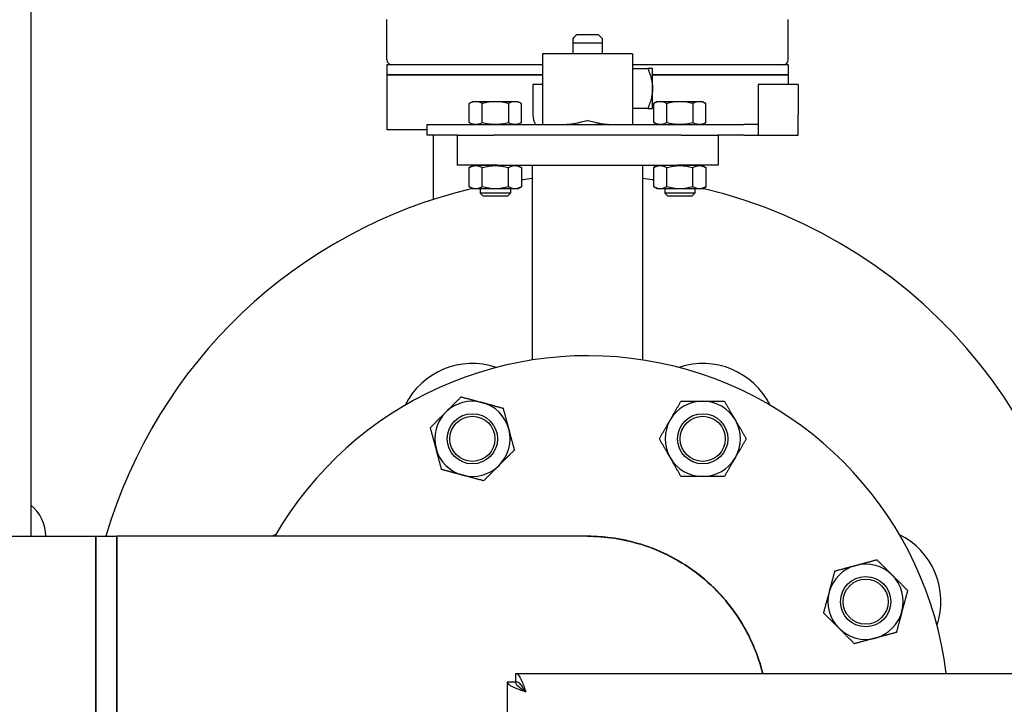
# Model space of a CAD drawing. Header units: inches. Extents: x 4 to 540, y 12 to 340.
# Tile 27 of 122: x 97 to 109, y 129 to 137. Entities that reach past the tile are written whole.
import ezdxf

# ---------------------------------------------------------------- set-up
doc = ezdxf.new("R2010")
doc.units = ezdxf.units.IN
doc.header["$LTSCALE"] = 16
doc.header["$MEASUREMENT"] = 0
doc.layers.get('0').update_dxf_attribs({"lineweight": 25})
doc.layers.get('DEFPOINTS').update_dxf_attribs({"lineweight": 25})
doc.layers.add('DIMEN', color=7, linetype='Continuous', lineweight=25)
doc.styles.get("Standard").update_dxf_attribs({"font": 'arial.ttf'})
doc.dimstyles.new('DEFAULT-ANSI', dxfattribs={"dimscale": 16, "dimtxt": 0.125, "dimasz": 0.1875, "dimexe": 0.125, "dimexo": 0.0625, "dimgap": 0.031496, "dimtad": 0, "dimtih": 1, "dimtoh": 1, "dimrnd": 1e-08, "dimzin": 4, "dimdsep": 46, "dimtxsty": 'Standard', "dimblk": 'Filled-1', "dimcen": 0.09, "dimdle": 0.393701, "dimclrd": 256, "dimclre": 256, "dimclrt": 256, "dimadec": 0, "dimazin": 1, "dimtfac": 1.504, "dimtofl": 0, "dimtmove": 0, "dimatfit": 3, "dimldrblk": 'Filled-1', "dimfxl": 1, "dimtolj": 1, "dimtzin": 4, "dimlwd": 25, "dimlwe": 25, "dimarcsym": 0})
doc.dimstyles.new('DEFAULT-ANSI$7', dxfattribs={"dimscale": 16, "dimtxt": 0.125, "dimasz": 0.125, "dimexe": 0.125, "dimexo": 0.0625, "dimgap": 0.031496, "dimtad": 0, "dimtih": 1, "dimtoh": 1, "dimrnd": 1e-08, "dimzin": 4, "dimdsep": 46, "dimtxsty": 'Standard', "dimblk": 'Filled-1', "dimcen": 0.09, "dimdle": 0.393701, "dimclrd": 256, "dimclre": 256, "dimclrt": 256, "dimadec": 0, "dimazin": 1, "dimtfac": 1.504, "dimtofl": 0, "dimtmove": 0, "dimatfit": 3, "dimldrblk": 'Filled-1', "dimfxl": 1, "dimtolj": 1, "dimtzin": 4, "dimlwd": 25, "dimlwe": 25, "dimarcsym": 0})

# ---------------------------------------------------------------- blocks, each defined once
blk = doc.blocks.new('Filled-1')
at = {"color": 0}
for p, q in [((0, 0), (-1, 0.25)), ((-1, 0.25), (-1, -0.25)), ((-1, 0), (0, 0)), ((-1, -0.25), (0, 0))]:
    blk.add_line(p, q, dxfattribs=at)
at = {"color": 0, "flags": 128}
blk.add_lwpolyline([(-1, -0.25), (0, 0), (-1, 0.25), (-1, -0.25)], dxfattribs=at)
at = {"color": 0}
blk.add_solid([(-1, -0.25), (0, 0), (-1, 0.25), (-1, -0.25)], dxfattribs=at)
blk = doc.blocks.new('*D18')
at = {"layer": 'DEFPOINTS', "color": 0, "linetype": 'Continuous'}
for p in [(87.376, 151.641), (152.07, 151.641), (130.653, 102.719)]:
    blk.add_point(p, dxfattribs=at)
at = {"layer": 'DIMEN', "linetype": 'Continuous', "lineweight": 25}
for p, q in [((88.376, 151.641), (154.07, 151.641)), ((152.07, 148.641), (152.07, 128.705)), ((152.07, 105.719), (152.07, 125.655)), ((131.653, 102.719), (154.07, 102.719))]:
    blk.add_line(p, q, dxfattribs=at)
at = {"layer": 'DIMEN', "linetype": 'Continuous', "lineweight": 25, "xscale": 3, "yscale": 3, "zscale": 3}
for p, rotation in [((152.07, 151.641), 90), ((152.07, 102.719), 270)]:
    blk.add_blockref('Filled-1', p, dxfattribs=dict(at, rotation=rotation))
at = {"layer": 'DIMEN', "linetype": 'Continuous', "lineweight": 25, "insert": (148.666, 128.201), "char_height": 2, "attachment_point": 1}
blk.add_mtext('\\A1;48.92', dxfattribs=at)

msp = doc.modelspace()

# ---------------------------------------------------------------- linework, layer by layer
for p, q in [((96.717, 139.826), (96.717, 130.951)), ((101.153, 136.889), (101.153, 137.389)), ((106.153, 136.889), (106.153, 137.389)), ((103.468, 137.102), (103.838, 137.102)), ((103.468, 137.102), (103.468, 136.961)), ((103.838, 136.961), (103.838, 137.102)), ((104.213, 136.961), (103.093, 136.961)), ((103.093, 136.961), (103.093, 136.081)), ((104.213, 136.961), (104.213, 136.081)), ((103.093, 136.826), (101.153, 136.826)), ((101.153, 136.826), (101.153, 136.701)), ((106.153, 136.826), (104.213, 136.826)), ((104.213, 136.781), (104.403, 136.781)), ((106.153, 136.826), (106.153, 136.701)), ((101.153, 136.701), (103.093, 136.701)), ((101.153, 136.701), (101.153, 136.014)), ((103.093, 136.701), (101.153, 136.701)), ((104.433, 136.701), (104.433, 136.701)), ((104.433, 136.701), (104.433, 136.701)), ((104.463, 136.701), (106.153, 136.701)), ((106.153, 136.701), (104.463, 136.701)), ((106.153, 136.701), (106.153, 136.581)), ((103.093, 136.581), (102.973, 136.581)), ((102.973, 136.581), (102.973, 136.201)), ((105.778, 136.581), (105.778, 136.201)), ((106.278, 136.581), (105.778, 136.581)), ((106.278, 136.581), (106.278, 136.201)), ((102.222, 136.371), (102.179, 136.346)), ((102.179, 136.106), (102.179, 136.346)), ((102.222, 136.371), (102.26, 136.371)), ((102.26, 136.371), (102.504, 136.371)), ((102.341, 136.106), (102.341, 136.346)), ((102.504, 136.371), (102.747, 136.371)), ((102.666, 136.346), (102.666, 136.106)), ((102.747, 136.371), (102.785, 136.371)), ((102.785, 136.371), (102.829, 136.346)), ((102.829, 136.106), (102.829, 136.346)), ((104.52, 136.371), (104.477, 136.346)), ((104.477, 136.106), (104.477, 136.346)), ((104.52, 136.371), (104.558, 136.371)), ((104.558, 136.371), (104.802, 136.371)), ((104.639, 136.106), (104.639, 136.346)), ((104.802, 136.371), (105.046, 136.371)), ((104.964, 136.346), (104.964, 136.106)), ((105.046, 136.371), (105.083, 136.371)), ((105.083, 136.371), (105.127, 136.346)), ((105.127, 136.106), (105.127, 136.346)), ((104.403, 136.281), (104.213, 136.281)), ((105.778, 136.201), (105.778, 135.955)), ((106.278, 135.951), (106.278, 136.201)), ((101.653, 136.081), (105.6, 136.081)), ((101.653, 135.951), (101.653, 136.081)), ((102.222, 136.081), (102.179, 136.106)), ((102.785, 136.081), (102.829, 136.106)), ((104.52, 136.081), (104.477, 136.106)), ((105.083, 136.081), (105.127, 136.106)), ((105.773, 136.081), (105.6, 136.081)), ((105.773, 136.082), (105.773, 136.081)), ((101.653, 136.014), (101.153, 136.014)), ((102.03, 135.951), (101.653, 135.951)), ((101.734, 135.149), (101.734, 135.951)), ((102.028, 135.951), (102.028, 135.576)), ((102.03, 135.951), (102.484, 135.951)), ((104.821, 135.951), (102.484, 135.951)), ((104.821, 135.951), (105.276, 135.951)), ((105.6, 135.951), (105.276, 135.951)), ((105.278, 135.951), (105.278, 135.576)), ((105.6, 135.951), (105.765, 135.951)), ((105.765, 135.951), (106.278, 135.951)), ((102.528, 135.576), (102.028, 135.576)), ((102.222, 135.571), (102.179, 135.546)), ((102.213, 135.576), (102.213, 135.566)), ((102.26, 135.571), (102.222, 135.571)), ((102.504, 135.571), (102.26, 135.571)), ((102.316, 135.576), (102.316, 135.571)), ((102.747, 135.571), (102.504, 135.571)), ((102.528, 135.576), (104.778, 135.576)), ((102.691, 135.576), (102.691, 135.571)), ((102.785, 135.571), (102.747, 135.571)), ((102.785, 135.571), (102.829, 135.546)), ((102.965, 133.148), (102.965, 135.576)), ((104.34, 133.148), (104.34, 135.576)), ((104.52, 135.571), (104.477, 135.546)), ((104.558, 135.571), (104.52, 135.571)), ((104.802, 135.571), (104.558, 135.571)), ((104.614, 135.576), (104.614, 135.571)), ((105.278, 135.576), (104.778, 135.576)), ((105.046, 135.571), (104.802, 135.571)), ((104.989, 135.576), (104.989, 135.571)), ((105.083, 135.571), (105.046, 135.571)), ((105.083, 135.571), (105.127, 135.546)), ((105.093, 135.576), (105.093, 135.566)), ((102.179, 135.306), (102.179, 135.546)), ((102.341, 135.306), (102.341, 135.546)), ((102.666, 135.306), (102.666, 135.546)), ((102.829, 135.546), (102.829, 135.306)), ((104.477, 135.306), (104.477, 135.546)), ((104.639, 135.306), (104.639, 135.546)), ((104.964, 135.306), (104.964, 135.546)), ((105.127, 135.546), (105.127, 135.306)), ((102.222, 135.281), (102.179, 135.306)), ((102.785, 135.281), (102.829, 135.306)), ((104.52, 135.281), (104.477, 135.306)), ((105.083, 135.281), (105.127, 135.306)), ((102.04, 135.239), (102.03, 135.237)), ((102.213, 135.286), (102.213, 135.283)), ((102.26, 135.281), (102.222, 135.281)), ((102.504, 135.281), (102.26, 135.281)), ((102.316, 135.281), (102.316, 135.228)), ((102.353, 135.191), (102.316, 135.228)), ((102.691, 135.228), (102.316, 135.228)), ((102.654, 135.191), (102.353, 135.191)), ((102.747, 135.281), (102.504, 135.281)), ((102.654, 135.191), (102.691, 135.228)), ((102.691, 135.281), (102.691, 135.228)), ((102.785, 135.281), (102.747, 135.281)), ((104.558, 135.281), (104.52, 135.281)), ((104.802, 135.281), (104.558, 135.281)), ((104.614, 135.281), (104.614, 135.228)), ((104.652, 135.191), (104.614, 135.228)), ((104.989, 135.228), (104.614, 135.228)), ((104.952, 135.191), (104.652, 135.191)), ((105.046, 135.281), (104.802, 135.281)), ((104.952, 135.191), (104.989, 135.228)), ((104.989, 135.281), (104.989, 135.228)), ((105.083, 135.281), (105.046, 135.281)), ((105.093, 135.286), (105.093, 135.283)), ((105.275, 135.237), (105.266, 135.239)), ((100.532, 134.616), (100.523, 134.611)), ((106.782, 134.611), (106.773, 134.616)), ((99.237, 133.624), (99.23, 133.617)), ((108.076, 133.617), (108.069, 133.624)), ((98.243, 132.33), (98.238, 132.322)), ((95.155, 130.951), (97.528, 130.951)), ((97.528, 130.951), (97.528, 126.451)), ((97.528, 128.701), (97.528, 130.951)), ((97.528, 130.951), (97.787, 130.951)), ((103.651, 130.951), (97.787, 130.951)), ((102.758, 129.139), (102.758, 129.243)), ((102.758, 129.243), (124.547, 129.243)), ((102.653, 129.138), (102.653, 115.139)), ((102.653, 129.138), (102.757, 129.138))]:
    msp.add_line(p, q)
for centre, radius in [((102.218, 132.166), 0.313), ((102.218, 132.166), 0.281), ((105.088, 132.166), 0.313), ((105.088, 132.166), 0.281), ((107.117, 130.136), 0.313), ((107.117, 130.136), 0.281)]:
    msp.add_circle(centre, radius)
for centre, radius, start, end in [((101.215, 136.889), 0.0625, 180, 270), ((106.09, 136.889), 0.0625, 270, 0), ((103.223, 136.201), 0.25, 180, 208.6854), ((103.653, 129.201), 6.25, 103.2789, 163.7398), ((102.061, 135.121), 0.12, 105, 105.384), ((102.071, 135.123), 0.12, 104.616, 105), ((103.619, 129.345), 6.102, 103.2017, 103.2018), ((103.669, 129.271), 6.178, 76.7982, 76.7983), ((103.653, 129.201), 6.25, 0.3859, 76.7211), ((105.234, 135.123), 0.12, 75, 75.384), ((105.244, 135.121), 0.12, 74.616, 75), ((100.583, 134.507), 0.12, 120, 120.384), ((100.592, 134.512), 0.12, 119.616, 120), ((106.713, 134.512), 0.12, 60, 60.384), ((106.722, 134.507), 0.12, 59.616, 60), ((99.315, 133.532), 0.12, 135, 135.384), ((99.322, 133.539), 0.12, 134.616, 135), ((107.984, 133.539), 0.12, 45, 45.384), ((107.991, 133.532), 0.12, 44.616, 45), ((103.653, 128.701), 4.5, 6.919, 150), ((102.218, 132.166), 0.938, 71.5254, 153.4746), ((105.088, 132.166), 0.938, 26.5254, 108.4746), ((102.218, 132.166), 0.469, 75, 135), ((102.218, 132.166), 0.469, 15, 75), ((105.088, 132.166), 0.469, 90, 150), ((105.088, 132.166), 0.469, 30, 90), ((102.218, 132.166), 0.469, 135, 195), ((105.088, 132.166), 0.469, 150, 210), ((105.088, 132.166), 0.469, 330, 30), ((98.342, 132.262), 0.12, 150, 150.384), ((98.347, 132.27), 0.12, 149.616, 150), ((102.218, 132.166), 0.469, 315, 15), ((102.218, 132.166), 0.469, 195, 255), ((105.088, 132.166), 0.469, 210, 270), ((105.088, 132.166), 0.469, 270, 330), ((102.218, 132.166), 0.469, 255, 315), ((96.403, 130.951), 0.5, 0, 51.0126), ((100.188, 130.136), 0.937, 116.5254, 119.6265), ((103.653, 128.701), 2.25, 13.9416, 90.019), ((107.117, 130.136), 0.938, 341.5254, 63.4746), ((107.117, 130.136), 0.469, 105, 165), ((107.117, 130.136), 0.469, 45, 105), ((107.117, 130.136), 0.469, 345, 45), ((107.117, 130.136), 0.469, 165, 225), ((107.117, 130.136), 0.469, 285, 345), ((107.117, 130.136), 0.469, 225, 285)]:
    msp.add_arc(centre, radius, start, end)
for points in [[(103.518, 137.201), (103.503, 137.186), (103.486, 137.17), (103.468, 137.151)], [(103.838, 137.151), (103.819, 137.17), (103.802, 137.186), (103.788, 137.201)], [(105.778, 136.09), (105.778, 136.086), (105.776, 136.083), (105.773, 136.082)], [(102.653, 129.138), (102.653, 129.128), (102.658, 129.119), (102.667, 129.11)]]:
    msp.add_open_spline(points, degree=3)
for points, knots in [([(103.468, 137.151), (103.468, 137.145), (103.468, 137.137), (103.468, 137.121), (103.468, 137.112), (103.468, 137.102)], [0, 0, 0, 0, 0.001296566, 0.001296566, 0.002593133, 0.002593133, 0.002593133, 0.002593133]), ([(103.788, 137.201), (103.775, 137.201), (103.756, 137.201), (103.708, 137.201), (103.681, 137.201), (103.625, 137.201), (103.597, 137.201), (103.55, 137.201), (103.53, 137.201), (103.518, 137.201)], [0, 0, 0, 0, 0.25, 0.25, 0.5, 0.5, 0.75, 0.75, 1, 1, 1, 1]), ([(103.838, 137.102), (103.838, 137.112), (103.838, 137.121), (103.838, 137.137), (103.838, 137.145), (103.838, 137.151)], [0, 0, 0, 0, 0.001296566, 0.001296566, 0.002593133, 0.002593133, 0.002593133, 0.002593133]), ([(104.403, 136.781), (104.408, 136.768), (104.413, 136.756), (104.42, 136.737), (104.422, 136.731), (104.425, 136.723), (104.427, 136.718), (104.429, 136.713), (104.429, 136.711), (104.43, 136.709), (104.43, 136.709), (104.434, 136.697), (104.437, 136.686), (104.442, 136.671), (104.443, 136.666), (104.445, 136.658), (104.446, 136.654), (104.447, 136.65), (104.448, 136.648), (104.448, 136.646), (104.453, 136.625), (104.457, 136.606), (104.462, 136.568), (104.463, 136.55), (104.463, 136.531)], [0, 0, 0, 0, 0.125, 0.125, 0.1875, 0.1875, 0.21875, 0.234375, 0.242188, 0.242188, 0.25, 0.25, 0.375, 0.375, 0.4375, 0.4375, 0.46875, 0.484375, 0.484375, 0.5, 0.5, 0.75, 0.75, 1, 1, 1, 1]), ([(104.463, 136.781), (104.463, 136.781), (104.462, 136.781), (104.458, 136.781), (104.456, 136.781), (104.454, 136.781), (104.453, 136.781), (104.451, 136.781), (104.45, 136.781), (104.449, 136.781), (104.449, 136.781), (104.449, 136.781), (104.449, 136.781), (104.443, 136.781), (104.437, 136.781), (104.422, 136.781), (104.413, 136.781), (104.403, 136.781)], [0, 0, 0, 0, 0.25, 0.25, 0.375, 0.375, 0.4375, 0.4375, 0.46875, 0.484375, 0.492188, 0.492188, 0.5, 0.5, 0.75, 0.75, 1, 1, 1, 1]), ([(104.463, 136.531), (104.463, 136.564), (104.463, 136.596), (104.463, 136.657), (104.463, 136.685), (104.463, 136.731), (104.463, 136.749), (104.463, 136.775), (104.463, 136.781), (104.463, 136.781)], [0, 0, 0, 0, 0.25, 0.25, 0.5, 0.5, 0.75, 0.75, 1, 1, 1, 1]), ([(104.463, 136.531), (104.463, 136.512), (104.462, 136.494), (104.458, 136.465), (104.456, 136.456), (104.454, 136.441), (104.453, 136.437), (104.451, 136.429), (104.45, 136.426), (104.449, 136.421), (104.449, 136.42), (104.449, 136.418), (104.449, 136.418), (104.443, 136.396), (104.437, 136.375), (104.422, 136.329), (104.413, 136.306), (104.403, 136.281)], [0, 0, 0, 0, 0.25, 0.25, 0.375, 0.375, 0.4375, 0.4375, 0.46875, 0.484375, 0.492187, 0.492187, 0.5, 0.5, 0.75, 0.75, 1, 1, 1, 1]), ([(104.463, 136.281), (104.463, 136.281), (104.463, 136.288), (104.463, 136.313), (104.463, 136.331), (104.463, 136.377), (104.463, 136.405), (104.463, 136.466), (104.463, 136.498), (104.463, 136.531)], [0, 0, 0, 0, 0.25, 0.25, 0.5, 0.5, 0.75, 0.75, 1, 1, 1, 1]), ([(102.179, 136.346), (102.192, 136.354), (102.205, 136.36), (102.232, 136.369), (102.246, 136.371), (102.26, 136.371)], [0, 0, 0, 0, 0.002088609, 0.002088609, 0.004177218, 0.004177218, 0.004177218, 0.004177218]), ([(102.26, 136.371), (102.274, 136.371), (102.287, 136.369), (102.315, 136.36), (102.328, 136.354), (102.341, 136.346)], [0, 0, 0, 0, 0.002088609, 0.002088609, 0.004177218, 0.004177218, 0.004177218, 0.004177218]), ([(102.341, 136.346), (102.368, 136.354), (102.394, 136.36), (102.449, 136.369), (102.476, 136.371), (102.504, 136.371)], [0, 0, 0, 0, 0.002088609, 0.002088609, 0.004177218, 0.004177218, 0.004177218, 0.004177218]), ([(102.504, 136.371), (102.531, 136.371), (102.559, 136.369), (102.613, 136.36), (102.64, 136.354), (102.666, 136.346)], [0, 0, 0, 0, 0.002088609, 0.002088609, 0.004177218, 0.004177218, 0.004177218, 0.004177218]), ([(102.666, 136.346), (102.679, 136.354), (102.693, 136.36), (102.72, 136.369), (102.734, 136.371), (102.747, 136.371)], [0, 0, 0, 0, 0.002088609, 0.002088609, 0.004177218, 0.004177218, 0.004177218, 0.004177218]), ([(102.747, 136.371), (102.761, 136.371), (102.775, 136.369), (102.802, 136.36), (102.815, 136.354), (102.829, 136.346)], [0, 0, 0, 0, 0.002088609, 0.002088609, 0.004177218, 0.004177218, 0.004177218, 0.004177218]), ([(104.477, 136.346), (104.49, 136.354), (104.503, 136.36), (104.53, 136.369), (104.544, 136.371), (104.558, 136.371)], [0, 0, 0, 0, 0.002088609, 0.002088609, 0.004177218, 0.004177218, 0.004177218, 0.004177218]), ([(104.558, 136.371), (104.572, 136.371), (104.586, 136.369), (104.613, 136.36), (104.626, 136.354), (104.639, 136.346)], [0, 0, 0, 0, 0.002088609, 0.002088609, 0.004177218, 0.004177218, 0.004177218, 0.004177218]), ([(104.639, 136.346), (104.666, 136.354), (104.693, 136.36), (104.747, 136.369), (104.774, 136.371), (104.802, 136.371)], [0, 0, 0, 0, 0.002088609, 0.002088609, 0.004177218, 0.004177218, 0.004177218, 0.004177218]), ([(104.802, 136.371), (104.83, 136.371), (104.857, 136.369), (104.911, 136.36), (104.938, 136.354), (104.964, 136.346)], [0, 0, 0, 0, 0.002088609, 0.002088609, 0.004177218, 0.004177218, 0.004177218, 0.004177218]), ([(104.964, 136.346), (104.978, 136.354), (104.991, 136.36), (105.018, 136.369), (105.032, 136.371), (105.046, 136.371)], [0, 0, 0, 0, 0.002088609, 0.002088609, 0.004177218, 0.004177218, 0.004177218, 0.004177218]), ([(105.046, 136.371), (105.059, 136.371), (105.073, 136.369), (105.1, 136.36), (105.114, 136.354), (105.127, 136.346)], [0, 0, 0, 0, 0.002088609, 0.002088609, 0.004177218, 0.004177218, 0.004177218, 0.004177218]), ([(104.403, 136.281), (104.408, 136.281), (104.413, 136.281), (104.42, 136.281), (104.422, 136.281), (104.425, 136.281), (104.427, 136.281), (104.429, 136.281), (104.429, 136.281), (104.43, 136.281), (104.43, 136.281), (104.434, 136.281), (104.437, 136.281), (104.442, 136.281), (104.443, 136.281), (104.445, 136.281), (104.446, 136.281), (104.447, 136.281), (104.448, 136.281), (104.448, 136.281), (104.453, 136.281), (104.457, 136.281), (104.462, 136.281), (104.463, 136.281), (104.463, 136.281)], [0, 0, 0, 0, 0.125, 0.125, 0.1875, 0.1875, 0.21875, 0.234375, 0.242188, 0.242188, 0.25, 0.25, 0.375, 0.375, 0.4375, 0.4375, 0.46875, 0.484375, 0.484375, 0.5, 0.5, 0.75, 0.75, 1, 1, 1, 1]), ([(102.26, 136.081), (102.246, 136.081), (102.232, 136.083), (102.205, 136.092), (102.192, 136.099), (102.179, 136.106)], [0, 0, 0, 0, 0.002088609, 0.002088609, 0.004177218, 0.004177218, 0.004177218, 0.004177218]), ([(102.341, 136.106), (102.328, 136.099), (102.315, 136.092), (102.287, 136.083), (102.274, 136.081), (102.26, 136.081)], [0, 0, 0, 0, 0.002088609, 0.002088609, 0.004177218, 0.004177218, 0.004177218, 0.004177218]), ([(102.504, 136.081), (102.476, 136.081), (102.449, 136.083), (102.394, 136.092), (102.368, 136.099), (102.341, 136.106)], [0, 0, 0, 0, 0.002088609, 0.002088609, 0.004177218, 0.004177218, 0.004177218, 0.004177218]), ([(102.666, 136.106), (102.64, 136.099), (102.613, 136.092), (102.559, 136.083), (102.531, 136.081), (102.504, 136.081)], [0, 0, 0, 0, 0.002088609, 0.002088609, 0.004177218, 0.004177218, 0.004177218, 0.004177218]), ([(102.747, 136.081), (102.734, 136.081), (102.72, 136.083), (102.693, 136.092), (102.679, 136.099), (102.666, 136.106)], [0, 0, 0, 0, 0.002088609, 0.002088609, 0.004177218, 0.004177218, 0.004177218, 0.004177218]), ([(102.829, 136.106), (102.815, 136.099), (102.802, 136.092), (102.775, 136.083), (102.761, 136.081), (102.747, 136.081)], [0, 0, 0, 0, 0.002088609, 0.002088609, 0.004177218, 0.004177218, 0.004177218, 0.004177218]), ([(103.653, 136.131), (103.623, 136.123), (103.597, 136.116), (103.564, 136.108), (103.554, 136.106), (103.541, 136.102), (103.537, 136.101), (103.531, 136.1), (103.528, 136.099), (103.525, 136.099), (103.523, 136.098), (103.522, 136.098), (103.522, 136.098), (103.522, 136.098), (103.522, 136.098), (103.522, 136.098), (103.495, 136.092), (103.471, 136.088), (103.428, 136.082), (103.409, 136.081), (103.393, 136.081)], [0, 0, 0, 0, 0.25, 0.25, 0.375, 0.375, 0.4375, 0.4375, 0.46875, 0.484375, 0.492188, 0.496094, 0.498047, 0.499023, 0.499023, 0.5, 0.5, 0.75, 0.75, 1, 1, 1, 1]), ([(103.913, 136.081), (103.896, 136.081), (103.878, 136.082), (103.846, 136.086), (103.834, 136.088), (103.816, 136.092), (103.81, 136.093), (103.8, 136.095), (103.796, 136.096), (103.79, 136.097), (103.787, 136.097), (103.786, 136.098), (103.785, 136.098), (103.784, 136.098), (103.784, 136.098), (103.784, 136.098), (103.77, 136.101), (103.752, 136.105), (103.708, 136.116), (103.683, 136.123), (103.653, 136.131)], [0, 0, 0, 0, 0.25, 0.25, 0.375, 0.375, 0.4375, 0.4375, 0.46875, 0.484375, 0.492187, 0.496094, 0.498047, 0.499023, 0.499023, 0.5, 0.5, 0.75, 0.75, 1, 1, 1, 1]), ([(104.558, 136.081), (104.544, 136.081), (104.53, 136.083), (104.503, 136.092), (104.49, 136.099), (104.477, 136.106)], [0, 0, 0, 0, 0.002088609, 0.002088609, 0.004177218, 0.004177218, 0.004177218, 0.004177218]), ([(104.639, 136.106), (104.626, 136.099), (104.613, 136.092), (104.586, 136.083), (104.572, 136.081), (104.558, 136.081)], [0, 0, 0, 0, 0.002088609, 0.002088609, 0.004177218, 0.004177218, 0.004177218, 0.004177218]), ([(104.802, 136.081), (104.774, 136.081), (104.747, 136.083), (104.693, 136.092), (104.666, 136.099), (104.639, 136.106)], [0, 0, 0, 0, 0.002088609, 0.002088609, 0.004177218, 0.004177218, 0.004177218, 0.004177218]), ([(104.964, 136.106), (104.938, 136.099), (104.911, 136.092), (104.857, 136.083), (104.83, 136.081), (104.802, 136.081)], [0, 0, 0, 0, 0.002088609, 0.002088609, 0.004177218, 0.004177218, 0.004177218, 0.004177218]), ([(105.046, 136.081), (105.032, 136.081), (105.018, 136.083), (104.991, 136.092), (104.978, 136.099), (104.964, 136.106)], [0, 0, 0, 0, 0.002088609, 0.002088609, 0.004177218, 0.004177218, 0.004177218, 0.004177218]), ([(105.127, 136.106), (105.114, 136.099), (105.1, 136.092), (105.073, 136.083), (105.059, 136.081), (105.046, 136.081)], [0, 0, 0, 0, 0.002088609, 0.002088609, 0.004177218, 0.004177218, 0.004177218, 0.004177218]), ([(105.765, 135.951), (105.769, 135.951), (105.772, 135.951), (105.777, 135.953), (105.778, 135.954), (105.778, 135.955)], [0, 0, 0, 0, 0.000616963, 0.000616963, 0.001233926, 0.001233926, 0.001233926, 0.001233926]), ([(102.179, 135.546), (102.192, 135.554), (102.205, 135.56), (102.232, 135.569), (102.246, 135.571), (102.26, 135.571)], [0, 0, 0, 0, 0.002088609, 0.002088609, 0.004177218, 0.004177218, 0.004177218, 0.004177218]), ([(102.26, 135.571), (102.274, 135.571), (102.287, 135.569), (102.315, 135.56), (102.328, 135.554), (102.341, 135.546)], [0, 0, 0, 0, 0.002088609, 0.002088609, 0.004177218, 0.004177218, 0.004177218, 0.004177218]), ([(102.341, 135.546), (102.368, 135.554), (102.394, 135.56), (102.449, 135.569), (102.476, 135.571), (102.504, 135.571)], [0, 0, 0, 0, 0.002088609, 0.002088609, 0.004177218, 0.004177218, 0.004177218, 0.004177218]), ([(102.504, 135.571), (102.531, 135.571), (102.559, 135.569), (102.613, 135.56), (102.64, 135.554), (102.666, 135.546)], [0, 0, 0, 0, 0.002088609, 0.002088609, 0.004177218, 0.004177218, 0.004177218, 0.004177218]), ([(102.666, 135.546), (102.679, 135.554), (102.693, 135.56), (102.72, 135.569), (102.734, 135.571), (102.747, 135.571)], [0, 0, 0, 0, 0.002088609, 0.002088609, 0.004177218, 0.004177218, 0.004177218, 0.004177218]), ([(102.747, 135.571), (102.761, 135.571), (102.775, 135.569), (102.802, 135.56), (102.815, 135.554), (102.829, 135.546)], [0, 0, 0, 0, 0.002088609, 0.002088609, 0.004177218, 0.004177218, 0.004177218, 0.004177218]), ([(104.477, 135.546), (104.49, 135.554), (104.503, 135.56), (104.53, 135.569), (104.544, 135.571), (104.558, 135.571)], [0, 0, 0, 0, 0.002088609, 0.002088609, 0.004177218, 0.004177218, 0.004177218, 0.004177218]), ([(104.558, 135.571), (104.572, 135.571), (104.586, 135.569), (104.613, 135.56), (104.626, 135.554), (104.639, 135.546)], [0, 0, 0, 0, 0.002088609, 0.002088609, 0.004177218, 0.004177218, 0.004177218, 0.004177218]), ([(104.639, 135.546), (104.666, 135.554), (104.693, 135.56), (104.747, 135.569), (104.774, 135.571), (104.802, 135.571)], [0, 0, 0, 0, 0.002088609, 0.002088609, 0.004177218, 0.004177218, 0.004177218, 0.004177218]), ([(104.802, 135.571), (104.83, 135.571), (104.857, 135.569), (104.911, 135.56), (104.938, 135.554), (104.964, 135.546)], [0, 0, 0, 0, 0.002088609, 0.002088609, 0.004177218, 0.004177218, 0.004177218, 0.004177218]), ([(104.964, 135.546), (104.978, 135.554), (104.991, 135.56), (105.018, 135.569), (105.032, 135.571), (105.046, 135.571)], [0, 0, 0, 0, 0.002088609, 0.002088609, 0.004177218, 0.004177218, 0.004177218, 0.004177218]), ([(105.046, 135.571), (105.059, 135.571), (105.073, 135.569), (105.1, 135.56), (105.114, 135.554), (105.127, 135.546)], [0, 0, 0, 0, 0.002088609, 0.002088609, 0.004177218, 0.004177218, 0.004177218, 0.004177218]), ([(102.26, 135.281), (102.246, 135.281), (102.232, 135.283), (102.205, 135.292), (102.192, 135.299), (102.179, 135.306)], [0, 0, 0, 0, 0.002088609, 0.002088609, 0.004177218, 0.004177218, 0.004177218, 0.004177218]), ([(102.341, 135.306), (102.328, 135.299), (102.315, 135.292), (102.287, 135.283), (102.274, 135.281), (102.26, 135.281)], [0, 0, 0, 0, 0.002088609, 0.002088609, 0.004177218, 0.004177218, 0.004177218, 0.004177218]), ([(102.504, 135.281), (102.476, 135.281), (102.449, 135.283), (102.394, 135.292), (102.368, 135.299), (102.341, 135.306)], [0, 0, 0, 0, 0.002088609, 0.002088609, 0.004177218, 0.004177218, 0.004177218, 0.004177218]), ([(102.666, 135.306), (102.64, 135.299), (102.613, 135.292), (102.559, 135.283), (102.531, 135.281), (102.504, 135.281)], [0, 0, 0, 0, 0.002088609, 0.002088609, 0.004177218, 0.004177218, 0.004177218, 0.004177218]), ([(102.747, 135.281), (102.734, 135.281), (102.72, 135.283), (102.693, 135.292), (102.679, 135.299), (102.666, 135.306)], [0, 0, 0, 0, 0.002088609, 0.002088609, 0.004177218, 0.004177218, 0.004177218, 0.004177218]), ([(102.829, 135.306), (102.815, 135.299), (102.802, 135.292), (102.775, 135.283), (102.761, 135.281), (102.747, 135.281)], [0, 0, 0, 0, 0.002088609, 0.002088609, 0.004177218, 0.004177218, 0.004177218, 0.004177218]), ([(102.829, 135.396), (102.835, 135.397), (102.842, 135.398), (102.886, 135.404), (102.925, 135.409), (102.965, 135.413)], [25.5289124, 25.5289124, 25.5289124, 25.5289124, 25.5880795, 25.5880795, 25.9182611, 25.9182611, 25.9182611, 25.9182611]), ([(104.34, 135.413), (104.38, 135.409), (104.419, 135.404), (104.463, 135.398), (104.47, 135.397), (104.477, 135.396)], [7.2769508, 7.2769508, 7.2769508, 7.2769508, 7.6071324, 7.6071324, 7.6662995, 7.6662995, 7.6662995, 7.6662995]), ([(104.558, 135.281), (104.544, 135.281), (104.53, 135.283), (104.503, 135.292), (104.49, 135.299), (104.477, 135.306)], [0, 0, 0, 0, 0.002088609, 0.002088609, 0.004177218, 0.004177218, 0.004177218, 0.004177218]), ([(104.639, 135.306), (104.626, 135.299), (104.613, 135.292), (104.586, 135.283), (104.572, 135.281), (104.558, 135.281)], [0, 0, 0, 0, 0.002088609, 0.002088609, 0.004177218, 0.004177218, 0.004177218, 0.004177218]), ([(104.802, 135.281), (104.774, 135.281), (104.747, 135.283), (104.693, 135.292), (104.666, 135.299), (104.639, 135.306)], [0, 0, 0, 0, 0.002088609, 0.002088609, 0.004177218, 0.004177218, 0.004177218, 0.004177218]), ([(104.964, 135.306), (104.938, 135.299), (104.911, 135.292), (104.857, 135.283), (104.83, 135.281), (104.802, 135.281)], [0, 0, 0, 0, 0.002088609, 0.002088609, 0.004177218, 0.004177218, 0.004177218, 0.004177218]), ([(105.046, 135.281), (105.032, 135.281), (105.018, 135.283), (104.991, 135.292), (104.978, 135.299), (104.964, 135.306)], [0, 0, 0, 0, 0.002088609, 0.002088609, 0.004177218, 0.004177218, 0.004177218, 0.004177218]), ([(105.127, 135.306), (105.114, 135.299), (105.1, 135.292), (105.073, 135.283), (105.059, 135.281), (105.046, 135.281)], [0, 0, 0, 0, 0.002088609, 0.002088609, 0.004177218, 0.004177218, 0.004177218, 0.004177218]), ([(97.787, 126.451), (97.787, 126.451), (97.787, 126.461), (97.788, 126.529), (97.788, 126.639), (97.789, 126.958), (97.789, 127.163), (97.789, 127.648), (97.789, 127.929), (97.79, 128.496), (97.79, 128.781), (97.789, 129.34), (97.789, 129.614), (97.789, 130.096), (97.789, 130.307), (97.788, 130.643), (97.788, 130.771), (97.787, 130.917), (97.787, 130.951), (97.787, 130.951)], [-32.97731, -32.97731, -32.97731, -32.97731, -32.130762, -32.130762, -30.014553, -30.014553, -27.96705, -27.96705, -25.860951, -25.860951, -23.902752, -23.902752, -21.898851, -21.898851, -19.964957, -19.964957, -18.06363, -18.06363, -16.492963, -16.492963, -16.492963, -16.492963]), ([(97.787, 130.951), (97.787, 130.951), (97.787, 130.917), (97.788, 130.771), (97.788, 130.643), (97.789, 130.307), (97.789, 130.096), (97.789, 129.614), (97.789, 129.34), (97.79, 128.781), (97.79, 128.496), (97.789, 127.929), (97.789, 127.648), (97.789, 127.163), (97.789, 126.958), (97.788, 126.639), (97.788, 126.529), (97.787, 126.461), (97.787, 126.451), (97.787, 126.451)], [16.492963, 16.492963, 16.492963, 16.492963, 18.06363, 18.06363, 19.964957, 19.964957, 21.898851, 21.898851, 23.902752, 23.902752, 25.860951, 25.860951, 27.96705, 27.96705, 30.014553, 30.014553, 32.130762, 32.130762, 32.97731, 32.97731, 32.97731, 32.97731]), ([(103.651, 130.951), (103.876, 130.951), (104.1, 130.917), (104.574, 130.771), (104.819, 130.643), (105.252, 130.307), (105.438, 130.096), (105.695, 129.668), (105.781, 129.46), (105.835, 129.243)], [-16.484347, -16.484347, -16.484347, -16.484347, -14.91368, -14.91368, -13.012353, -13.012353, -11.078459, -11.078459, -9.517258, -9.517258, -9.517258, -9.517258]), ([(105.835, 129.243), (105.781, 129.46), (105.695, 129.668), (105.438, 130.096), (105.252, 130.307), (104.819, 130.643), (104.574, 130.771), (104.1, 130.917), (103.876, 130.951), (103.651, 130.951)], [9.517258, 9.517258, 9.517258, 9.517258, 11.078459, 11.078459, 13.012353, 13.012353, 14.91368, 14.91368, 16.484347, 16.484347, 16.484347, 16.484347]), ([(102.758, 129.243), (102.781, 129.243), (102.804, 129.213), (102.827, 129.162), (102.845, 129.121), (102.864, 129.067), (102.882, 129.014)], [-1, -1, -1, -1, -0.446659, -0.446659, -0.446659, 0, 0, 0, 0]), ([(102.667, 129.11), (102.681, 129.096), (102.704, 129.083), (102.734, 129.069), (102.775, 129.051), (102.829, 129.032), (102.882, 129.014)], [-0.7739692, -0.7739692, -0.7739692, -0.7739692, -0.4466593, -0.4466593, -0.4466593, 0, 0, 0, 0]), ([(102.882, 129.014), (102.84, 129.04), (102.799, 129.067), (102.776, 129.094), (102.764, 129.108), (102.757, 129.123), (102.757, 129.138)], [0, 0, 0, 0, 0.644181, 0.644181, 0.644181, 1, 1, 1, 1]), ([(102.882, 129.014), (102.856, 129.056), (102.829, 129.097), (102.802, 129.12), (102.788, 129.132), (102.773, 129.139), (102.758, 129.139)], [0, 0, 0, 0, 0.644181, 0.644181, 0.644181, 1, 1, 1, 1])]:
    msp.add_open_spline(points, degree=3, knots=knots)
for points, weights in [([(101.886, 132.497), (101.975, 132.586), (102.078, 132.688)], [1, 1.0930923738, 1.10906450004]), ([(102.078, 132.688), (102.218, 132.651), (102.339, 132.618)], [1.10906450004, 1.0930923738, 1]), ([(102.339, 132.618), (102.46, 132.586), (102.6, 132.548)], [1, 1.0930923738, 1.10906450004]), ([(104.682, 132.4), (104.745, 132.509), (104.817, 132.634)], [1, 1.0930923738, 1.10906450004]), ([(104.817, 132.634), (104.962, 132.634), (105.088, 132.634)], [1.10906450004, 1.0930923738, 1]), ([(105.088, 132.634), (105.213, 132.634), (105.358, 132.634)], [1, 1.0930923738, 1.10906450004]), ([(105.358, 132.634), (105.431, 132.509), (105.494, 132.4)], [1.10906450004, 1.0930923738, 1]), ([(101.695, 132.306), (101.797, 132.408), (101.886, 132.497)], [1.10906450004, 1.0930923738, 1]), ([(102.6, 132.548), (102.638, 132.408), (102.67, 132.287)], [1.10906450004, 1.0930923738, 1]), ([(104.547, 132.166), (104.619, 132.291), (104.682, 132.4)], [1.10906450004, 1.0930923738, 1]), ([(105.494, 132.4), (105.557, 132.291), (105.629, 132.166)], [1, 1.0930923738, 1.10906450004]), ([(101.765, 132.044), (101.732, 132.166), (101.695, 132.306)], [1, 1.0930923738, 1.10906450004]), ([(102.67, 132.287), (102.703, 132.166), (102.741, 132.025)], [1, 1.0930923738, 1.10906450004]), ([(104.682, 131.931), (104.619, 132.04), (104.547, 132.166)], [1, 1.0930923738, 1.10906450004]), ([(105.629, 132.166), (105.557, 132.04), (105.494, 131.931)], [1.10906450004, 1.0930923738, 1]), ([(101.835, 131.783), (101.797, 131.923), (101.765, 132.044)], [1.10906450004, 1.0930923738, 1]), ([(102.741, 132.025), (102.638, 131.923), (102.549, 131.834)], [1.10906450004, 1.0930923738, 1]), ([(104.817, 131.697), (104.745, 131.822), (104.682, 131.931)], [1.10906450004, 1.0930923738, 1]), ([(105.494, 131.931), (105.431, 131.822), (105.358, 131.697)], [1, 1.0930923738, 1.10906450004]), ([(102.096, 131.713), (101.975, 131.745), (101.835, 131.783)], [1, 1.0930923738, 1.10906450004]), ([(102.549, 131.834), (102.46, 131.745), (102.358, 131.643)], [1, 1.0930923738, 1.10906450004]), ([(102.358, 131.643), (102.218, 131.68), (102.096, 131.713)], [1.10906450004, 1.0930923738, 1]), ([(105.088, 131.697), (104.962, 131.697), (104.817, 131.697)], [1, 1.0930923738, 1.10906450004]), ([(105.358, 131.697), (105.213, 131.697), (105.088, 131.697)], [1.10906450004, 1.0930923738, 1]), ([(106.996, 130.589), (107.117, 130.621), (107.257, 130.659)], [1, 1.0930923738, 1.10906450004]), ([(107.257, 130.659), (107.36, 130.556), (107.449, 130.468)], [1.10906450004, 1.0930923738, 1]), ([(106.665, 130.257), (106.697, 130.379), (106.735, 130.519)], [1, 1.0930923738, 1.10906450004]), ([(106.735, 130.519), (106.875, 130.556), (106.996, 130.589)], [1.10906450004, 1.0930923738, 1]), ([(107.449, 130.468), (107.538, 130.379), (107.64, 130.276)], [1, 1.0930923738, 1.10906450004]), ([(107.64, 130.276), (107.603, 130.136), (107.57, 130.015)], [1.10906450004, 1.0930923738, 1]), ([(106.594, 129.996), (106.632, 130.136), (106.665, 130.257)], [1.10906450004, 1.0930923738, 1]), ([(106.786, 129.805), (106.697, 129.893), (106.594, 129.996)], [1, 1.0930923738, 1.10906450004]), ([(107.57, 130.015), (107.538, 129.893), (107.5, 129.753)], [1, 1.0930923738, 1.10906450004]), ([(106.977, 129.613), (106.875, 129.716), (106.786, 129.805)], [1.10906450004, 1.0930923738, 1]), ([(107.239, 129.683), (107.117, 129.651), (106.977, 129.613)], [1, 1.0930923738, 1.10906450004]), ([(107.5, 129.753), (107.36, 129.716), (107.239, 129.683)], [1.10906450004, 1.0930923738, 1])]:
    msp.add_rational_spline(points, weights, degree=2)

# ---------------------------------------------------------------- dimensions: what is measured, and where the dimension line sits
at = {"layer": 'DIMEN', "linetype": 'Continuous', "lineweight": 25}
dim = msp.add_linear_dim(base=(152.07, 151.641), p1=(130.653, 102.719), p2=(87.376, 151.641), angle=90, dimstyle='DEFAULT-ANSI', override={"dimdec": 2, "dimtp": 0, "dimtm": 0, "dimtdec": 2, "dimatfit": 1}, dxfattribs=at)
dim.commit()
dim.dimension.update_dxf_attribs({"geometry": '*D18', "text_midpoint": (152.07, 127.18), "dimtype": 160})

# ---------------------------------------------------------------- leaders
at = {"layer": 'DIMEN', "linetype": 'Continuous', "lineweight": 25, "annotation_type": 0, "has_hookline": 1, "hookline_direction": 0, "text_width": 8.112}
msp.add_leader([(85.476, 130.564), (90.27, 136.097), (106.965, 141.138), (108.965, 141.138)], dimstyle='DEFAULT-ANSI$7', override={"dimtad": 0}, dxfattribs=at)

doc.saveas('drawing.dxf')
